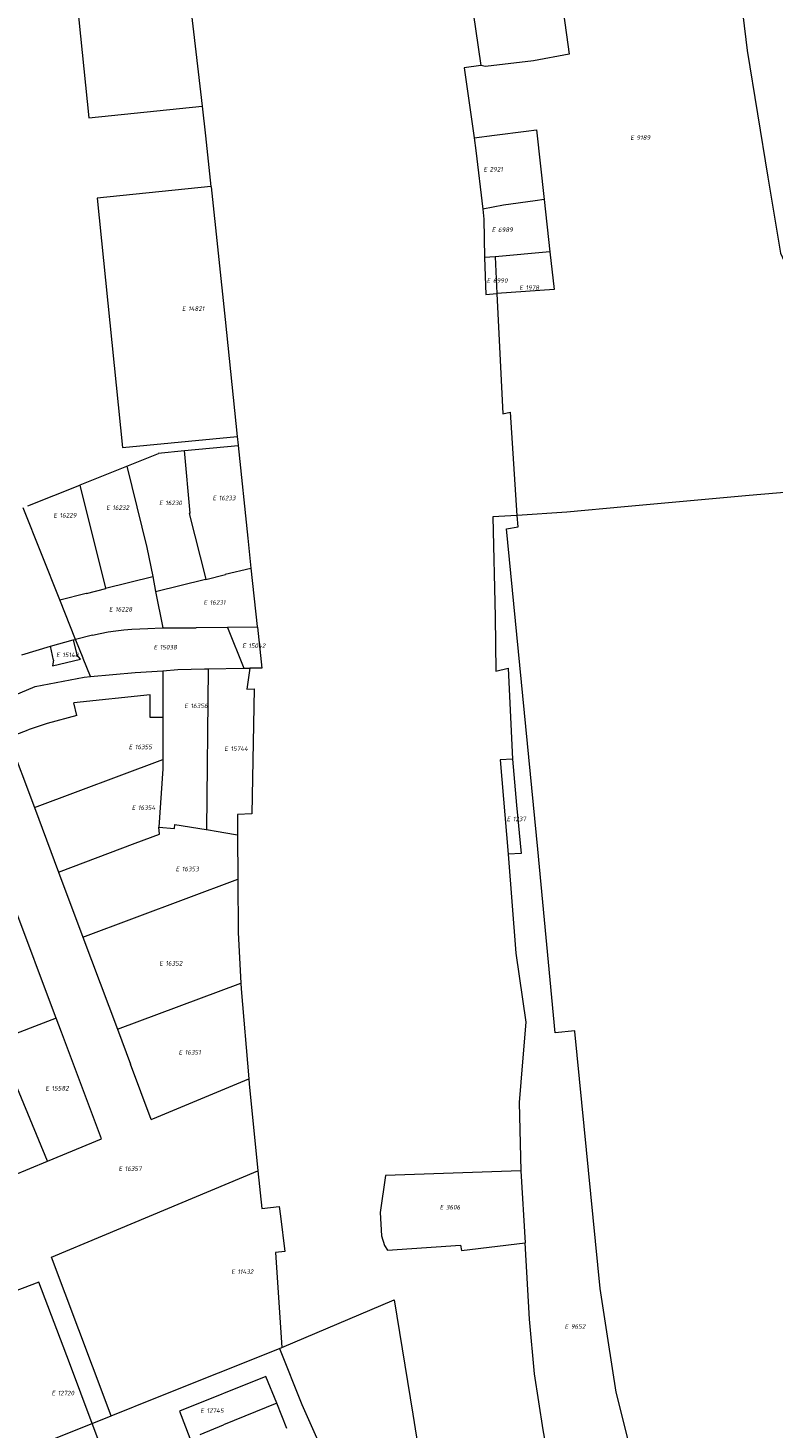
# Model space of a CAD drawing. Header units: metres. Extents: x 103584 to 105269, y 427126 to 429210.
# Tile 19 of 50: x 104735 to 104882, y 427275 to 427551. Entities that reach past the tile are written whole.
import ezdxf
from ezdxf.enums import TextEntityAlignment as Align

# ---------------------------------------------------------------- set-up
doc = ezdxf.new("R2010")
doc.units = ezdxf.units.M
doc.layers.add('B-WE-KG-GRENS_PERCEEL-G', color=1, linetype='Continuous', lineweight=18)
doc.layers.add('B-WE-KG-GRENS_PERCEEL-S', color=7, linetype='Continuous', lineweight=25)
doc.styles.add('NLCS-ISO', font='NLCS-ISO.ttf')

# ---------------------------------------------------------------- blocks, each defined once
blk = doc.blocks.new('SKG-PERCEELNUMMER-SO')
at = {"style": 'NLCS-ISO', "oblique": 10, "flags": 1}
for tag, p in [('GEMEENTECODE', (0, 2.55)), ('PERCEELGROOTTE', (0, -2.45))]:
    blk.add_attdef(tag, text='', height=1.8, dxfattribs=at).set_placement(p, align=Align.MIDDLE_CENTER)
at = {"style": 'NLCS-ISO', "oblique": 10}
blk.add_attdef('SECTIE', text='', height=1.8, dxfattribs=at).set_placement((-0.5, 0), align=Align.MIDDLE_RIGHT)
blk.add_attdef('PERCEELNUMMER', text='', height=1.8, dxfattribs=at).set_placement((0.5, 0), align=Align.MIDDLE_LEFT)

msp = doc.modelspace()

# ---------------------------------------------------------------- linework, layer by layer
at = {"layer": 'B-WE-KG-GRENS_PERCEEL-G', "flags": 128}
for points in [[(104764.982, 427590.343), (104766.106, 427579.653), (104767.095, 427554.343), (104769.242, 427535.752)], [(104872.061, 427587.325), (104872.518, 427582.522), (104876.817, 427546.763), (104880.923, 427521.708), (104883.397, 427506.751), (104888.764, 427495.143), (104897.616, 427476.406), (104900.449, 427470.305), (104903.388, 427461.172)], [(104742.026, 427581.168), (104746.86, 427533.472), (104769.242, 427535.752)], [(104823.072, 427557.941), (104839.732, 427560.323), (104841.672, 427546.032), (104834.675, 427544.714), (104825.16, 427543.579), (104824.244, 427543.757)], [(104823.072, 427557.941), (104822.225, 427557.863), (104824.244, 427543.757)], [(104824.244, 427543.757), (104820.949, 427543.305), (104822.928, 427529.495)], [(104769.242, 427535.752), (104769.245, 427535.723)], [(104769.245, 427535.723), (104769.916, 427529.911), (104770.981, 427519.9)], [(104822.928, 427529.495), (104826.973, 427530.003), (104833.177, 427530.807), (104835.228, 427531.096), (104836.762, 427517.309)], [(104822.928, 427529.495), (104823.282, 427527.022), (104824.625, 427515.452)], [(104770.981, 427519.9), (104748.499, 427517.587), (104753.54, 427468.375), (104776.161, 427470.589)], [(104770.981, 427519.9), (104770.99, 427519.818)], [(104770.99, 427519.818), (104773.776, 427493.621), (104776.161, 427470.589)], [(104836.762, 427517.309), (104834.962, 427517.046), (104828.759, 427516.242), (104824.625, 427515.452)], [(104836.762, 427517.309), (104837.908, 427507.006)], [(104824.625, 427515.452), (104824.856, 427513.466), (104824.992, 427505.868)], [(104827.064, 427506.05), (104824.992, 427505.868)], [(104824.992, 427505.868), (104825.231, 427498.581), (104827.396, 427498.795)], [(104837.908, 427507.006), (104827.064, 427506.05)], [(104827.064, 427506.05), (104827.396, 427498.795)], [(104837.908, 427507.006), (104838.733, 427499.597), (104827.396, 427498.795)], [(104827.396, 427498.795), (104828.601, 427475.022), (104830.069, 427475.377), (104831.352, 427454.968)], [(104776.161, 427470.589), (104776.343, 427468.832)], [(104754.394, 427464.702), (104760.624, 427467.191)], [(104760.577, 427467.309), (104765.774, 427467.805)], [(104760.624, 427467.191), (104760.577, 427467.309)], [(104765.774, 427467.805), (104776.345, 427468.815)], [(104766.855, 427455.42), (104765.774, 427467.805)], [(104776.343, 427468.832), (104776.345, 427468.815)], [(104776.345, 427468.815), (104778.243, 427450.481), (104778.876, 427444.618)], [(104745.156, 427461.011), (104754.354, 427464.686)], [(104754.354, 427464.686), (104754.394, 427464.702)], [(104754.394, 427464.702), (104758.341, 427448.633), (104759.476, 427442.913)], [(104734.835, 427456.888), (104745.07, 427460.977)], [(104745.07, 427460.977), (104745.156, 427461.011)], [(104745.07, 427460.977), (104750.187, 427440.616)], [(104903.388, 427461.172), (104877.197, 427458.953), (104852.621, 427456.708), (104841.215, 427455.648), (104831.404, 427454.972)], [(104741.144, 427438.369), (104733.912, 427456.519)], [(104766.855, 427455.42), (104766.683, 427455.372)], [(104766.683, 427455.372), (104769.945, 427442.433)], [(104831.352, 427454.968), (104826.629, 427454.715), (104827.059, 427434.987), (104827.204, 427424.27), (104829.625, 427424.848), (104830.516, 427406.89)], [(104842.809, 427353.296), (104838.949, 427352.91), (104835.5, 427389.12), (104829.29, 427452.38), (104831.61, 427452.71), (104831.404, 427454.972)], [(104831.404, 427454.972), (104831.352, 427454.968)], [(104750.187, 427440.616), (104759.476, 427442.913)], [(104759.476, 427442.913), (104760.056, 427439.992)], [(104760.056, 427439.992), (104769.932, 427442.43)], [(104769.932, 427442.43), (104769.945, 427442.433)], [(104769.945, 427442.433), (104769.972, 427442.326)], [(104769.972, 427442.326), (104773.829, 427443.334)], [(104773.816, 427443.385), (104778.879, 427444.594)], [(104773.829, 427443.334), (104773.816, 427443.385)], [(104778.876, 427444.618), (104778.879, 427444.594)], [(104778.879, 427444.594), (104780.121, 427433.077)], [(104741.144, 427438.369), (104746.369, 427439.652)], [(104746.369, 427439.652), (104746.395, 427439.556)], [(104746.395, 427439.556), (104750.203, 427440.553)], [(104750.203, 427440.553), (104750.187, 427440.616)], [(104760.056, 427439.992), (104761.482, 427432.802)], [(104744.263, 427430.543), (104741.144, 427438.369)], [(104747.594, 427431.371), (104744.263, 427430.543)], [(104747.594, 427431.371), (104749.124, 427431.718), (104750.666, 427432.009), (104752.218, 427432.243), (104753.777, 427432.42), (104755.341, 427432.54), (104758.535, 427432.708), (104761.321, 427432.797)], [(104761.321, 427432.797), (104761.482, 427432.802)], [(104761.482, 427432.802), (104761.732, 427432.81), (104764.93, 427432.845)], [(104764.93, 427432.845), (104768.076, 427432.84)], [(104774.26, 427432.89), (104768.076, 427432.84)], [(104780.136, 427432.939), (104774.26, 427432.89)], [(104774.26, 427432.89), (104777.465, 427424.829)], [(104780.136, 427432.939), (104781.005, 427424.883), (104778.626, 427424.847)], [(104780.121, 427433.077), (104780.136, 427432.939)], [(104733.649, 427427.477), (104739.27, 427429.197)], [(104739.27, 427429.197), (104739.313, 427429.21)], [(104739.923, 427426.423), (104739.27, 427429.197)], [(104739.313, 427429.21), (104743.747, 427430.414)], [(104743.747, 427430.414), (104743.786, 427430.424)], [(104743.786, 427430.424), (104744.263, 427430.543)], [(104743.786, 427430.424), (104744.488, 427427.485)], [(104744.324, 427430.389), (104744.263, 427430.543)], [(104745.734, 427426.849), (104744.324, 427430.389)], [(104739.664, 427425.31), (104745.201, 427426.624)], [(104739.923, 427426.423), (104739.664, 427425.31)], [(104745.201, 427426.624), (104744.488, 427427.485)], [(104745.776, 427426.745), (104745.734, 427426.849)], [(104747.194, 427423.186), (104745.776, 427426.745)], [(104694.186, 427404.096), (104697.495, 427404.736), (104704.289, 427407.419), (104721.435, 427414.966), (104736.245, 427421.24), (104745.939, 427423.074), (104747.194, 427423.186)], [(104747.194, 427423.186), (104756.001, 427423.971)], [(104756.001, 427423.971), (104761.488, 427424.356)], [(104761.488, 427424.356), (104764.414, 427424.562)], [(104761.488, 427424.356), (104761.498, 427415.159)], [(104764.414, 427424.562), (104769.684, 427424.712)], [(104769.684, 427424.712), (104770.43, 427424.723)], [(104770.43, 427424.723), (104770.073, 427393.01)], [(104770.43, 427424.723), (104777.465, 427424.829)], [(104778.626, 427424.847), (104778.089, 427420.691), (104779.512, 427420.792), (104779.341, 427410.187), (104779.023, 427396.086), (104776.215, 427395.989), (104776.23, 427393.582), (104776.24, 427392.001)], [(104777.465, 427424.829), (104778.626, 427424.847)], [(104758.951, 427419.621), (104743.894, 427417.999)], [(104744.49, 427415.523), (104743.894, 427417.999)], [(104761.498, 427415.134), (104758.946, 427415.127), (104758.951, 427419.621)], [(104744.49, 427415.523), (104738.617, 427413.968), (104734.878, 427412.705)], [(104761.498, 427415.159), (104761.498, 427415.134)], [(104761.498, 427415.134), (104761.507, 427406.822)], [(104730.937, 427411.179), (104734.878, 427412.705)], [(104730.937, 427411.179), (104736.13, 427397.332)], [(104736.13, 427397.332), (104761.507, 427406.822)], [(104761.507, 427406.803), (104761.509, 427405.009), (104760.675, 427393.467)], [(104761.507, 427406.822), (104761.507, 427406.803)], [(104830.516, 427406.89), (104828.092, 427406.74), (104829.642, 427388.134)], [(104830.516, 427406.89), (104831.31, 427397.841), (104832.19, 427388.299), (104829.642, 427388.134)], [(104736.13, 427397.332), (104740.893, 427384.634)], [(104760.675, 427393.467), (104760.702, 427393.465)], [(104760.801, 427392.097), (104760.702, 427393.465)], [(104760.702, 427393.465), (104763.78, 427393.215)], [(104763.78, 427393.215), (104763.837, 427394.032)], [(104763.837, 427394.032), (104770.013, 427393.02)], [(104770.013, 427393.02), (104770.073, 427393.01)], [(104770.073, 427393.01), (104772.391, 427392.63)], [(104772.391, 427392.63), (104773.523, 427392.445)], [(104740.893, 427384.634), (104756.034, 427390.331)], [(104756.034, 427390.331), (104760.801, 427392.097)], [(104773.523, 427392.445), (104776.24, 427392.001)], [(104776.24, 427392.001), (104776.294, 427383.247)], [(104829.642, 427388.134), (104831.182, 427368.594), (104833.144, 427355.002), (104832.476, 427347.183), (104831.836, 427339.141), (104832.12, 427325.669)], [(104740.893, 427384.634), (104745.712, 427371.788)], [(104745.712, 427371.788), (104776.294, 427383.191)], [(104776.294, 427383.247), (104776.294, 427383.191)], [(104776.294, 427383.191), (104776.36, 427372.672), (104776.89, 427362.73)], [(104740.314, 427356.129), (104732.071, 427378.116)], [(104745.712, 427371.788), (104752.531, 427353.609), (104752.536, 427353.595)], [(104752.536, 427353.595), (104776.89, 427362.73)], [(104776.89, 427362.73), (104776.95, 427361.607)], [(104776.95, 427361.607), (104778.438, 427343.834)], [(104740.433, 427355.807), (104728.908, 427351.362), (104728.826, 427351.33)], [(104738.716, 427327.582), (104749.358, 427331.997), (104741.483, 427353.007), (104740.433, 427355.807)], [(104740.433, 427355.807), (104740.314, 427356.129)], [(104738.716, 427327.582), (104728.826, 427351.33)], [(104752.536, 427353.595), (104755.114, 427346.724)], [(104867.778, 427236.891), (104866.213, 427236.293), (104863.949, 427241.564), (104861.685, 427246.834), (104854.961, 427266.044), (104850.955, 427281.988), (104849.382, 427292.212), (104847.809, 427302.436), (104842.821, 427353.178), (104842.809, 427353.296)], [(104759.17, 427335.829), (104755.114, 427346.724)], [(104759.17, 427335.829), (104759.477, 427335.957), (104778.439, 427343.82)], [(104778.438, 427343.834), (104778.439, 427343.82)], [(104778.439, 427343.82), (104778.522, 427342.827), (104780.264, 427325.641)], [(104728.179, 427323.21), (104738.716, 427327.582)], [(104749.557, 427312.849), (104780.264, 427325.641)], [(104780.264, 427325.641), (104781.012, 427318.264), (104784.412, 427318.611), (104784.721, 427316.753), (104785.595, 427309.736), (104783.701, 427309.577), (104784.966, 427290.834)], [(104832.12, 427325.669), (104805.419, 427324.722), (104804.408, 427317.44), (104804.651, 427312.833), (104805.216, 427310.913), (104805.854, 427310.034), (104820.265, 427310.992), (104820.472, 427309.934), (104832.996, 427311.489)], [(104832.12, 427325.669), (104832.996, 427311.489)], [(104747.568, 427287.148), (104739.49, 427308.65), (104749.557, 427312.849)], [(104868.178, 427194.884), (104856.004, 427220.729), (104847.442, 427240.028), (104841.396, 427256.513), (104837.82, 427267.687), (104836.568, 427274.537), (104834.84, 427285.637), (104833.837, 427296.373), (104832.996, 427311.489)], [(104736.997, 427303.699), (104718.04, 427296.542)], [(104747.521, 427275.815), (104743.02, 427287.755), (104736.997, 427303.699)], [(104784.966, 427290.834), (104807.119, 427300.237), (104810.819, 427277.69), (104814.215, 427256.591), (104816.118, 427250.376), (104833.068, 427219.066), (104835.841, 427215.378), (104837.451, 427210.311), (104844.185, 427195.599), (104849.443, 427183.854)], [(104751.263, 427277.312), (104760.45, 427280.986), (104784.501, 427290.647)], [(104784.501, 427290.647), (104784.966, 427290.834)], [(104784.501, 427290.647), (104788.951, 427279.547), (104797.583, 427260.014), (104803.572, 427245.549), (104810.452, 427228.174), (104816.185, 427212.449), (104820.605, 427205.005), (104821.51, 427205.484)], [(104751.263, 427277.312), (104747.568, 427287.148)], [(104781.815, 427285.116), (104764.794, 427278.222)], [(104783.954, 427279.828), (104781.815, 427285.116)], [(104783.954, 427279.828), (104773.434, 427275.525)], [(104785.98, 427274.82), (104783.954, 427279.828)], [(104747.521, 427275.815), (104747.54, 427275.823), (104751.263, 427277.312)], [(104764.794, 427278.222), (104766.793, 427272.899)], [(104728.674, 427268.234), (104728.707, 427268.248), (104730.724, 427269.077), (104732.667, 427269.875), (104738.952, 427272.389), (104746.664, 427275.473), (104747.521, 427275.815)], [(104749.022, 427271.834), (104747.521, 427275.815)], [(104768.853, 427273.672), (104773.434, 427275.525)]]:
    msp.add_lwpolyline(points, dxfattribs=at)

# ---------------------------------------------------------------- block references
at = {"layer": 'B-WE-KG-GRENS_PERCEEL-S', "xscale": 0.5, "yscale": 0.5, "zscale": 0.5}
for p, values in [((104854.734, 427529.545), {'PERCEELNUMMER': '9189', 'SECTIE': 'E'}), ((104825.751, 427523.294), {'PERCEELNUMMER': '2921', 'SECTIE': 'E'}), ((104827.397, 427511.365), {'PERCEELNUMMER': '6989', 'SECTIE': 'E'}), ((104826.405, 427501.345), {'PERCEELNUMMER': '6990', 'SECTIE': 'E'}), ((104832.825, 427499.955), {'PERCEELNUMMER': '1978', 'SECTIE': 'E'}), ((104766.24, 427495.798), {'PERCEELNUMMER': '14821', 'SECTIE': 'E'}), ((104772.269, 427458.434), {'PERCEELNUMMER': '16233', 'SECTIE': 'E'}), ((104751.273, 427456.533), {'PERCEELNUMMER': '16232', 'SECTIE': 'E'}), ((104761.722, 427457.474), {'PERCEELNUMMER': '16230', 'SECTIE': 'E'}), ((104740.847, 427455.022), {'PERCEELNUMMER': '16229', 'SECTIE': 'E'}), ((104751.832, 427436.478), {'PERCEELNUMMER': '16228', 'SECTIE': 'E'}), ((104770.489, 427437.817), {'PERCEELNUMMER': '16231', 'SECTIE': 'E'}), ((104760.632, 427428.99), {'PERCEELNUMMER': '15038', 'SECTIE': 'E'}), ((104778.121, 427429.277), {'PERCEELNUMMER': '15042', 'SECTIE': 'E'}), ((104741.391, 427427.479), {'PERCEELNUMMER': '15148', 'SECTIE': 'E'}), ((104766.697, 427417.428), {'PERCEELNUMMER': '16356', 'SECTIE': 'E'}), ((104755.719, 427409.311), {'PERCEELNUMMER': '16355', 'SECTIE': 'E'}), ((104774.595, 427408.974), {'PERCEELNUMMER': '15744', 'SECTIE': 'E'}), ((104756.328, 427397.33), {'PERCEELNUMMER': '16354', 'SECTIE': 'E'}), ((104830.34, 427395.1), {'PERCEELNUMMER': '1237', 'SECTIE': 'E'}), ((104764.988, 427385.229), {'PERCEELNUMMER': '16353', 'SECTIE': 'E'}), ((104761.746, 427366.621), {'PERCEELNUMMER': '16352', 'SECTIE': 'E'}), ((104765.57, 427349.053), {'PERCEELNUMMER': '16351', 'SECTIE': 'E'}), ((104739.264, 427341.965), {'PERCEELNUMMER': '15582', 'SECTIE': 'E'}), ((104753.707, 427326.11), {'PERCEELNUMMER': '16357', 'SECTIE': 'E'}), ((104817.12, 427318.489), {'PERCEELNUMMER': '3606', 'SECTIE': 'E'}), ((104775.958, 427305.774), {'PERCEELNUMMER': '11432', 'SECTIE': 'E'}), ((104841.778, 427294.96), {'PERCEELNUMMER': '9652', 'SECTIE': 'E'}), ((104740.481, 427281.82), {'PERCEELNUMMER': '12720', 'SECTIE': 'E'}), ((104769.879, 427278.376), {'PERCEELNUMMER': '12745', 'SECTIE': 'E'})]:
    msp.add_blockref('SKG-PERCEELNUMMER-SO', p, dxfattribs=at).add_auto_attribs(values)

doc.saveas('drawing.dxf')
